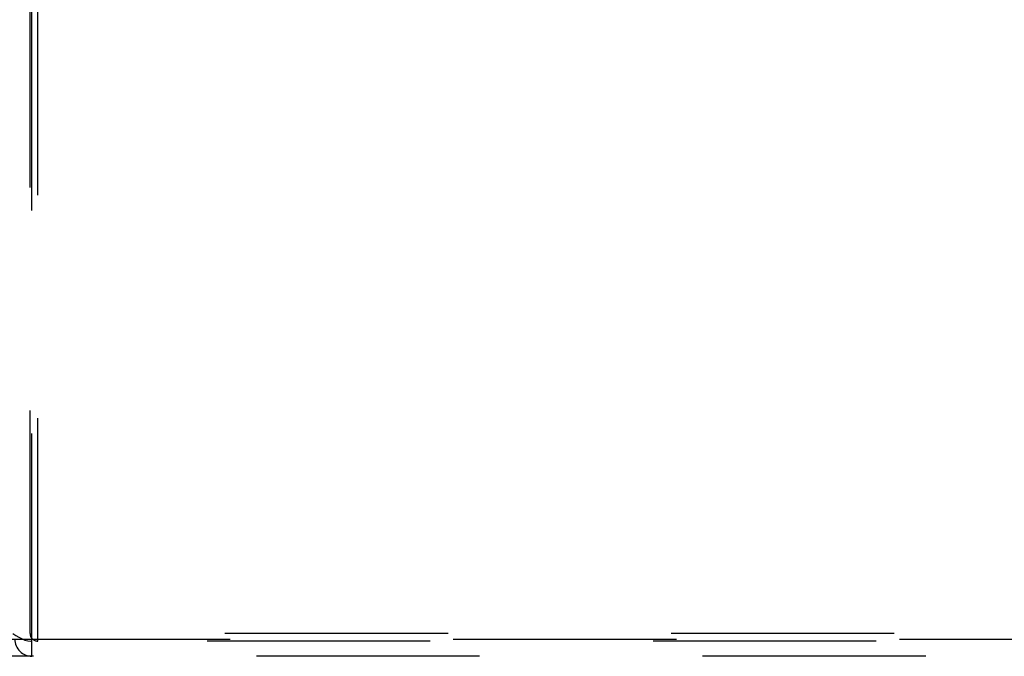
# Model space of a CAD drawing. Header units: inches. Extents: x 0 to 212, y 0 to 138.
# Tile 70 of 256: x 74.82 to 79.98, y 40.86 to 44.2. Entities that reach past the tile are written whole.
import ezdxf

# ---------------------------------------------------------------- set-up
doc = ezdxf.new("R2010")
doc.units = ezdxf.units.IN
doc.header["$LTSCALE"] = 11.6875
doc.header["$MEASUREMENT"] = 0
doc.linetypes.add('HIDDEN', pattern=[0.2, 0.1, -0.1])
doc.layers.add('RIGHTHAND_DOOR_ASSEMBLY', color=7, linetype='CONTINUOUS')

msp = doc.modelspace()

# ---------------------------------------------------------------- linework, layer by layer
at = {"layer": 'RIGHTHAND_DOOR_ASSEMBLY', "color": 8, "linetype": 'HIDDEN'}
for p, q in [((74.8788, 40.9847), (74.8788, 50.8647)), ((74.8888, 40.8647), (74.8888, 50.8647)), ((74.9188, 40.9447), (74.9188, 50.8647)), ((86.4188, 40.9847), (74.7888, 40.9847)), ((74.7588, 40.9547), (86.4488, 40.9547)), ((86.3249, 40.9447), (74.8826, 40.9447)), ((86.5838, 40.8647), (74.6238, 40.8647))]:
    msp.add_line(p, q, dxfattribs=at)
msp.add_lwpolyline([(74.7888, 40.9847), (74.8049, 40.9738), (74.8208, 40.9644), (74.8366, 40.9562), (74.8522, 40.95), (74.8675, 40.9462), (74.8826, 40.9447)], dxfattribs=at)
for centre, radius in [((74.9188, 40.9847), 0.04), ((74.8888, 40.9547), 0.09)]:
    msp.add_arc(centre, radius, 180, 270, dxfattribs=at)

doc.saveas('drawing.dxf')
